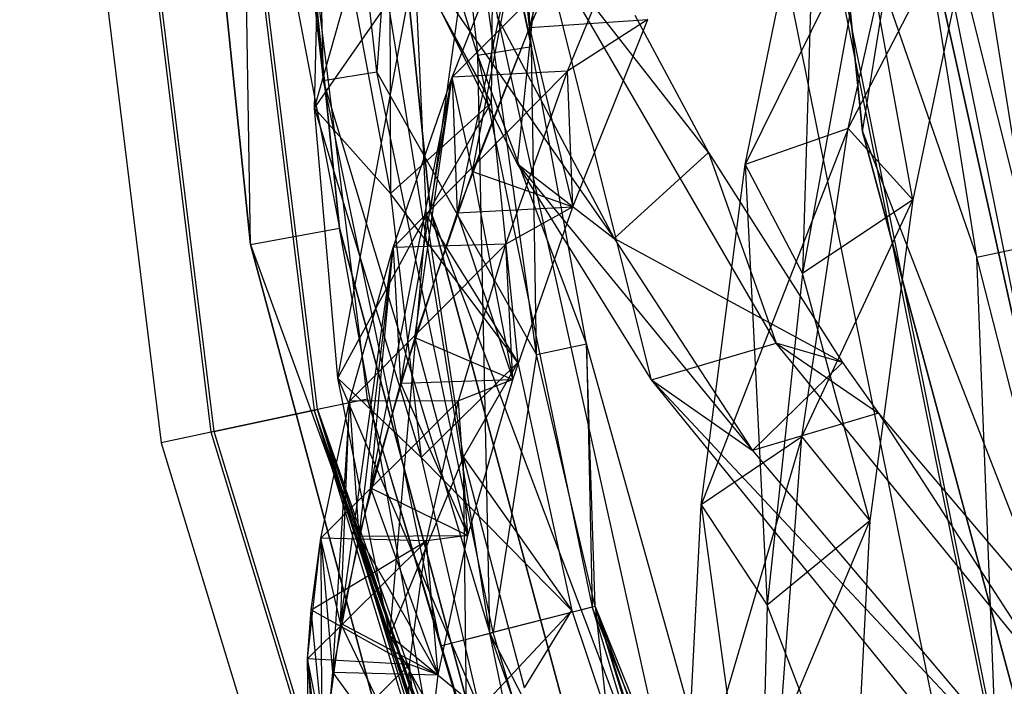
# Model space of a CAD drawing. Extents: x 5.4 to 34.8, y -14.7 to 14.7.
# Tile 27 of 251: x 5.4 to 7.6, y -3.6 to -2.1. Entities that reach past the tile are written whole.
import ezdxf

# ---------------------------------------------------------------- set-up
doc = ezdxf.new("R2010")
doc.units = 0
doc.header["$LTSCALE"] = 2.54
doc.layers.get('0').update_dxf_attribs({"color": 13, "linetype": 'CONTINUOUS'})

# ---------------------------------------------------------------- blocks, each defined once
blk = doc.blocks.new('BOHO_S_PM_7777_STL')
at = {"color": 0}
for p, q in [((7.0487, -0.2809, 15.0829), (7.2631, -2.3743, 15.0829)), ((7.2631, -2.3743, 14.8829), (7.0487, -0.2809, 14.8829)), ((7.2631, -2.3743, 14.8829), (7.0487, -0.2809, 14.8829)), ((7.2631, -2.3743, 14.8829), (7.0487, -0.2809, 15.0829)), ((7.2631, -2.3743, 14.8829), (7.0487, -0.2809, 15.0829)), ((7.0487, -0.2809, 15.0829), (7.2631, -2.3743, 15.0829)), ((6.0764, -0.3018, 4.4547), (6.3067, -2.5509, 4.4547)), ((6.3067, -2.5509, 4.4547), (6.0764, -0.3018, 4.6547)), ((6.3067, -2.5509, 4.4547), (6.0764, -0.3018, 4.6547)), ((6.3067, -2.5509, 4.6547), (6.0764, -0.3018, 4.6547)), ((6.0764, -0.3018, 4.4547), (6.3067, -2.5509, 4.4547)), ((6.3067, -2.5509, 4.6547), (6.0764, -0.3018, 4.6547)), ((5.6717, -0.3105, 10.1567), (6.1053, -2.5881, 10.1567)), ((5.6717, -0.3105, 10.1567), (6.1053, -2.5881, 10.1567)), ((5.6717, -0.3105, 10.1567), (5.9086, -2.6244, 10.1567)), ((5.9086, -2.6244, 9.9567), (5.6717, -0.3105, 9.9567)), ((5.9086, -2.6244, 9.9567), (5.6717, -0.3105, 9.9567)), ((5.9086, -2.6244, 9.9567), (5.6717, -0.3105, 10.1567)), ((5.9086, -2.6244, 9.9567), (5.6717, -0.3105, 10.1567)), ((5.6717, -0.3105, 10.1567), (5.9086, -2.6244, 10.1567)), ((6.1053, -2.5881, 10.1567), (5.8716, -0.3062, 10.1567)), ((5.8716, -0.3062, 10.1567), (6.1053, -2.5881, 9.9567)), ((6.1053, -2.5881, 9.9567), (5.8716, -0.3062, 9.9567)), ((5.8716, -0.3062, 10.1567), (6.1053, -2.5881, 9.9567)), ((6.1053, -2.5881, 10.1567), (5.8716, -0.3062, 10.1567)), ((5.9086, -2.6244, 9.9567), (5.8716, -0.3062, 9.9567)), ((6.1053, -2.5881, 9.9567), (5.8716, -0.3062, 9.9567)), ((5.9086, -2.6244, 9.9567), (5.8716, -0.3062, 9.9567)), ((6.5302, -2.1875, 12.1618), (6.3634, -0.4712, 12.1618)), ((6.5302, -2.1875, 12.1618), (6.3634, -0.4712, 12.1618)), ((6.1671, -2.9662, 7.6618), (5.864, -0.4979, 7.6618)), ((6.1671, -2.9662, 7.6618), (5.864, -0.4979, 7.6618)), ((5.3975, -0.5142, 7.6533), (5.7105, -3.0632, 7.6533)), ((5.3975, -0.5142, 7.6533), (5.7105, -3.0632, 7.6533)), ((5.821, -3.0397, 7.8575), (5.5105, -0.5102, 7.8575)), ((5.821, -3.0397, 7.8575), (5.5105, -0.5102, 7.8575)), ((5.8282, -3.0382, 7.4533), (5.5178, -0.51, 7.4533)), ((5.8282, -3.0382, 7.4533), (5.5178, -0.51, 7.4533)), ((5.7437, -0.5021, 7.8618), (6.0493, -2.9912, 7.8618)), ((5.7437, -0.5021, 7.8618), (6.0493, -2.9912, 7.8618)), ((6.0565, -2.9897, 7.4575), (5.7511, -0.5018, 7.4575)), ((6.0565, -2.9897, 7.4575), (5.7511, -0.5018, 7.4575)), ((6.2761, -0.9682, 11.9575), (6.1882, -2.2425, 11.9533)), ((6.2761, -0.9682, 11.9575), (6.1882, -2.2425, 11.9533)), ((6.5302, -2.1875, 12.1618), (6.2688, -0.9687, 12.3618)), ((6.2688, -0.9687, 12.3618), (6.4114, -2.2066, 12.3618)), ((6.5302, -2.1875, 12.1618), (6.2688, -0.9687, 12.3618)), ((6.2688, -0.9687, 12.3618), (6.4114, -2.2066, 12.3618)), ((6.5418, -2.8679, 11.9575), (6.2761, -0.9682, 11.9575)), ((6.2761, -0.9682, 11.9575), (6.5302, -2.1875, 12.1618)), ((6.2761, -0.9682, 11.9575), (6.5302, -2.1875, 12.1618)), ((6.5418, -2.8679, 11.9575), (6.2761, -0.9682, 11.9575)), ((5.9232, -0.9929, 12.1533), (6.0694, -2.2616, 12.1533)), ((5.9232, -0.9929, 12.1533), (6.0694, -2.2616, 12.1533)), ((6.4382, -3.4843, 12.3575), (6.036, -0.985, 12.3575)), ((6.036, -0.985, 12.3575), (6.0694, -2.2616, 12.1533)), ((6.036, -0.985, 12.3575), (6.0694, -2.2616, 12.1533)), ((6.4114, -2.2066, 12.3618), (6.036, -0.985, 12.3575)), ((6.4382, -3.4843, 12.3575), (6.036, -0.985, 12.3575)), ((6.4114, -2.2066, 12.3618), (6.036, -0.985, 12.3575)), ((6.1882, -2.2425, 11.9533), (6.0433, -0.9845, 11.9533)), ((6.1882, -2.2425, 11.9533), (6.0433, -0.9845, 11.9533)), ((6.5256, -2.1443, 13.2319), (6.7411, -1.3496, 13.8942)), ((6.5256, -2.1443, 13.2319), (6.7411, -1.3496, 13.8942)), ((7.5158, -2.6523, 2.3618), (7.3132, -1.3728, 2.3618)), ((7.5158, -2.6523, 2.3618), (7.3132, -1.3728, 2.3618)), ((7.6336, -2.6275, 2.1618), (7.3205, -1.3721, 1.9575)), ((7.6336, -2.6275, 2.1618), (7.3205, -1.3721, 1.9575)), ((7.7906, -3.701, 1.9575), (7.3205, -1.3721, 1.9575)), ((7.7906, -3.701, 1.9575), (7.3205, -1.3721, 1.9575)), ((7.6336, -2.6275, 2.1618), (7.4329, -1.36, 2.1618)), ((7.6336, -2.6275, 2.1618), (7.4329, -1.36, 2.1618)), ((6.7127, -1.4094, 13.8153), (6.5256, -2.1443, 13.2319)), ((6.7127, -1.4094, 13.8153), (6.5256, -2.1443, 13.2319)), ((6.9688, -1.4098, 2.1533), (7.4518, -3.8026, 2.1533)), ((6.9688, -1.4098, 2.1533), (7.4518, -3.8026, 2.1533)), ((7.0812, -1.3977, 2.3575), (7.5158, -2.6523, 2.3618)), ((7.0812, -1.3977, 2.3575), (7.5158, -2.6523, 2.3618)), ((7.0812, -1.3977, 2.3575), (7.56, -3.7702, 2.3575)), ((7.0812, -1.3977, 2.3575), (7.56, -3.7702, 2.3575)), ((7.5671, -3.768, 1.9533), (7.0885, -1.3969, 1.9533)), ((7.5671, -3.768, 1.9533), (7.0885, -1.3969, 1.9533)), ((6.0502, -2.3226, 11.2955), (6.3047, -1.4235, 12.0944)), ((6.0502, -2.3226, 11.2955), (6.3047, -1.4235, 12.0944)), ((6.7449, -1.6476, 13.9285), (6.5256, -2.1443, 13.2319)), ((6.7449, -1.6476, 13.9285), (6.5256, -2.1443, 13.2319)), ((7.3863, -1.6727, 15.0037), (7.0031, -2.4479, 14.5983)), ((7.3863, -1.6727, 15.0037), (7.0031, -2.4479, 14.5983)), ((7.2314, -2.368, 14.4697), (7.3863, -1.6727, 15.0037)), ((7.2314, -2.368, 14.4697), (7.3863, -1.6727, 15.0037)), ((6.0502, -2.3226, 11.2955), (6.0656, -1.6984, 12.0247)), ((6.0502, -2.3226, 11.2955), (6.0656, -1.6984, 12.0247)), ((6.0656, -1.6984, 12.0247), (6.2186, -2.5118, 11.1349)), ((6.0656, -1.6984, 12.0247), (6.2186, -2.5118, 11.1349)), ((7.0031, -2.4479, 14.5983), (7.1612, -1.6788, 15.165)), ((7.0031, -2.4479, 14.5983), (7.1612, -1.6788, 15.165)), ((7.1612, -1.6788, 15.165), (7.1299, -2.6883, 14.4715)), ((7.1612, -1.6788, 15.165), (7.1299, -2.6883, 14.4715)), ((6.447, -1.711, 11.8393), (6.4413, -2.3109, 11.1316)), ((6.447, -1.711, 11.8393), (6.4413, -2.3109, 11.1316)), ((6.717, -1.7075, 13.8482), (6.5256, -2.1443, 13.2319)), ((6.717, -1.7075, 13.8482), (6.5256, -2.1443, 13.2319)), ((7.2631, -2.3743, 15.0829), (7.3645, -1.7452, 15.0829)), ((7.2631, -2.3743, 15.0829), (7.3645, -1.7452, 15.0829)), ((7.2631, -2.3743, 14.8829), (7.3645, -1.7452, 14.8829)), ((7.2631, -2.3743, 14.8829), (7.3645, -1.7452, 14.8829)), ((7.8257, -3.8212, 15.0829), (7.3645, -1.7452, 15.0829)), ((7.3645, -1.7452, 15.0829), (7.8257, -3.8212, 14.8829)), ((7.8257, -3.8212, 14.8829), (7.3645, -1.7452, 14.8829)), ((7.3645, -1.7452, 15.0829), (7.8257, -3.8212, 14.8829)), ((7.8257, -3.8212, 15.0829), (7.3645, -1.7452, 15.0829)), ((7.8257, -3.8212, 14.8829), (7.3645, -1.7452, 14.8829)), ((7.2314, -2.368, 14.4697), (7.5267, -1.7992, 14.9865)), ((7.2314, -2.368, 14.4697), (7.5267, -1.7992, 14.9865)), ((7.5267, -1.7992, 14.9865), (7.3741, -2.526, 14.4078)), ((7.5267, -1.7992, 14.9865), (7.3741, -2.526, 14.4078)), ((6.78, -1.828, 13.3555), (6.3546, -2.2547, 12.5818)), ((6.78, -1.828, 13.3555), (6.3546, -2.2547, 12.5818)), ((6.6104, -2.2413, 12.7379), (6.78, -1.828, 13.3555)), ((6.6104, -2.2413, 12.7379), (6.78, -1.828, 13.3555)), ((6.3546, -2.2547, 12.5818), (6.5177, -1.8451, 13.2109)), ((6.3546, -2.2547, 12.5818), (6.5177, -1.8451, 13.2109)), ((6.3546, -2.2547, 12.5818), (6.5177, -1.8451, 13.2109)), ((6.5177, -1.8451, 13.2109), (6.3662, -2.5544, 12.5886)), ((6.5177, -1.8451, 13.2109), (6.3662, -2.5544, 12.5886)), ((6.3999, -2.4629, 12.7389), (6.5177, -1.8451, 13.2109)), ((6.3999, -2.4629, 12.7389), (6.5177, -1.8451, 13.2109)), ((6.5177, -1.8451, 13.2109), (6.5256, -2.1443, 13.2319)), ((6.5177, -1.8451, 13.2109), (6.5256, -2.1443, 13.2319)), ((6.5177, -1.8451, 13.2109), (6.5256, -2.1443, 13.2319)), ((6.5177, -1.8451, 13.2109), (6.5256, -2.1443, 13.2319)), ((6.3067, -2.5509, 4.4547), (6.4009, -1.877, 4.4547)), ((6.3067, -2.5509, 4.4547), (6.4009, -1.877, 4.4547)), ((6.3067, -2.5509, 4.6547), (6.4009, -1.877, 4.6547)), ((6.3067, -2.5509, 4.6547), (6.4009, -1.877, 4.6547)), ((6.4009, -1.877, 4.4547), (6.897, -4.1098, 4.4547)), ((6.4009, -1.877, 4.6547), (6.897, -4.1098, 4.4547)), ((6.4009, -1.877, 4.4547), (6.897, -4.1098, 4.4547)), ((6.4009, -1.877, 4.6547), (6.897, -4.1098, 4.4547)), ((6.4009, -1.877, 4.6547), (6.897, -4.1098, 4.6547)), ((6.4009, -1.877, 4.6547), (6.897, -4.1098, 4.6547)), ((6.4413, -2.3109, 11.1316), (6.2162, -1.9012, 11.863)), ((6.2162, -1.9012, 11.863), (6.2186, -2.5118, 11.1349)), ((6.4413, -2.3109, 11.1316), (6.2162, -1.9012, 11.863)), ((6.2162, -1.9012, 11.863), (6.2186, -2.5118, 11.1349)), ((7.2673, -1.9352, 15.0511), (7.1299, -2.6883, 14.4715)), ((7.2673, -1.9352, 15.0511), (7.1299, -2.6883, 14.4715)), ((7.3741, -2.526, 14.4078), (7.2673, -1.9352, 15.0511)), ((7.3741, -2.526, 14.4078), (7.2673, -1.9352, 15.0511)), ((6.4995, -2.4461, 5.7148), (6.2498, -1.9471, 6.5329)), ((6.2498, -1.9471, 6.5329), (6.7137, -2.6111, 5.5848)), ((6.2498, -1.9471, 6.5329), (6.7137, -2.6111, 5.5848)), ((6.4995, -2.4461, 5.7148), (6.2498, -1.9471, 6.5329)), ((6.4995, -2.4461, 5.7148), (6.5512, -1.9471, 6.324)), ((6.4995, -2.4461, 5.7148), (6.5512, -1.9471, 6.324)), ((6.9222, -2.4207, 5.6867), (6.5512, -1.9471, 6.324)), ((6.9222, -2.4207, 5.6867), (6.5512, -1.9471, 6.324)), ((7.0722, -2.8424, 4.8168), (6.5512, -1.9471, 6.324)), ((6.7958, -2.9235, 4.9012), (6.5512, -1.9471, 6.324)), ((7.0722, -2.8424, 4.8168), (6.5512, -1.9471, 6.324)), ((6.7958, -2.9235, 4.9012), (6.5512, -1.9471, 6.324)), ((6.0502, -2.3226, 11.2955), (6.2722, -2.0029, 11.4341)), ((6.0502, -2.3226, 11.2955), (6.2722, -2.0029, 11.4341)), ((6.1019, -2.92, 10.5407), (6.2722, -2.0029, 11.4341)), ((6.1019, -2.92, 10.5407), (6.2722, -2.0029, 11.4341)), ((6.2983, -2.5602, 10.749), (6.2722, -2.0029, 11.4341)), ((6.2722, -2.0029, 11.4341), (6.4413, -2.3109, 11.1316)), ((6.2722, -2.0029, 11.4341), (6.4413, -2.3109, 11.1316)), ((6.2983, -2.5602, 10.749), (6.2722, -2.0029, 11.4341)), ((6.4535, -2.1205, 6.3971), (6.7137, -2.6111, 5.5848)), ((6.4535, -2.1205, 6.3971), (6.7137, -2.6111, 5.5848)), ((6.5256, -2.1443, 13.2319), (6.7879, -2.1272, 13.3765)), ((6.5256, -2.1443, 13.2319), (6.7879, -2.1272, 13.3765)), ((6.5256, -2.1443, 13.2319), (6.7879, -2.1272, 13.3765)), ((6.7879, -2.1272, 13.3765), (6.6104, -2.2413, 12.7379)), ((6.7879, -2.1272, 13.3765), (6.6104, -2.2413, 12.7379)), ((6.6221, -2.541, 12.7447), (6.7879, -2.1272, 13.3765)), ((6.6221, -2.541, 12.7447), (6.7879, -2.1272, 13.3765)), ((6.7589, -2.1174, 6.1903), (6.9222, -2.4207, 5.6867)), ((6.7589, -2.1174, 6.1903), (6.9222, -2.4207, 5.6867)), ((6.5256, -2.1443, 13.2319), (6.3662, -2.5544, 12.5886)), ((6.5256, -2.1443, 13.2319), (6.3662, -2.5544, 12.5886)), ((6.5256, -2.1443, 13.2319), (6.3999, -2.4629, 12.7389)), ((6.5256, -2.1443, 13.2319), (6.3999, -2.4629, 12.7389)), ((6.5256, -2.1443, 13.2319), (6.6221, -2.541, 12.7447)), ((6.5256, -2.1443, 13.2319), (6.6221, -2.541, 12.7447)), ((6.5256, -2.1443, 13.2319), (6.6221, -2.541, 12.7447)), ((6.5302, -2.1875, 12.1618), (6.4114, -2.2066, 12.3618)), ((6.5302, -2.1875, 12.1618), (6.4114, -2.2066, 12.3618)), ((6.6524, -2.8445, 12.1618), (6.5302, -2.1875, 12.1618)), ((6.5418, -2.8679, 11.9575), (6.5302, -2.1875, 12.1618)), ((6.6524, -2.8445, 12.1618), (6.5302, -2.1875, 12.1618)), ((6.5418, -2.8679, 11.9575), (6.5302, -2.1875, 12.1618)), ((6.6524, -2.8445, 12.1618), (6.4114, -2.2066, 12.3618)), ((6.4114, -2.2066, 12.3618), (6.6644, -3.4267, 12.3618)), ((6.6524, -2.8445, 12.1618), (6.4114, -2.2066, 12.3618)), ((6.4382, -3.4843, 12.3575), (6.4114, -2.2066, 12.3618)), ((6.4114, -2.2066, 12.3618), (6.6644, -3.4267, 12.3618)), ((6.4382, -3.4843, 12.3575), (6.4114, -2.2066, 12.3618)), ((6.0694, -2.2616, 12.1533), (6.1882, -2.2425, 11.9533)), ((6.0694, -2.2616, 12.1533), (6.1882, -2.2425, 11.9533)), ((6.5418, -2.8679, 11.9575), (6.1882, -2.2425, 11.9533)), ((6.5418, -2.8679, 11.9575), (6.1882, -2.2425, 11.9533)), ((6.4453, -3.4825, 11.9533), (6.1882, -2.2425, 11.9533)), ((6.4453, -3.4825, 11.9533), (6.1882, -2.2425, 11.9533)), ((6.6104, -2.2413, 12.7379), (6.2244, -2.6313, 11.9268)), ((6.6104, -2.2413, 12.7379), (6.2244, -2.6313, 11.9268)), ((6.6104, -2.2413, 12.7379), (6.3546, -2.2547, 12.5818)), ((6.6104, -2.2413, 12.7379), (6.3546, -2.2547, 12.5818)), ((6.4732, -2.6238, 12.0943), (6.6104, -2.2413, 12.7379)), ((6.4732, -2.6238, 12.0943), (6.6104, -2.2413, 12.7379)), ((6.6221, -2.541, 12.7447), (6.6104, -2.2413, 12.7379)), ((6.6221, -2.541, 12.7447), (6.6104, -2.2413, 12.7379)), ((6.0694, -2.2616, 12.1533), (6.4382, -3.4843, 12.3575)), ((6.0694, -2.2616, 12.1533), (6.3287, -3.5122, 12.1533)), ((6.0694, -2.2616, 12.1533), (6.4382, -3.4843, 12.3575)), ((6.0694, -2.2616, 12.1533), (6.3287, -3.5122, 12.1533)), ((6.1743, -3.163, 11.4493), (6.3546, -2.2547, 12.5818)), ((6.1743, -3.163, 11.4493), (6.3546, -2.2547, 12.5818)), ((6.2244, -2.6313, 11.9268), (6.3546, -2.2547, 12.5818)), ((6.2244, -2.6313, 11.9268), (6.3546, -2.2547, 12.5818)), ((6.2244, -2.6313, 11.9268), (6.3546, -2.2547, 12.5818)), ((6.3546, -2.2547, 12.5818), (6.2401, -2.9308, 11.917)), ((6.3546, -2.2547, 12.5818), (6.2401, -2.9308, 11.917)), ((6.2718, -2.83, 12.1065), (6.3546, -2.2547, 12.5818)), ((6.2718, -2.83, 12.1065), (6.3546, -2.2547, 12.5818)), ((6.3546, -2.2547, 12.5818), (6.3662, -2.5544, 12.5886)), ((6.3546, -2.2547, 12.5818), (6.3662, -2.5544, 12.5886)), ((6.3999, -2.4629, 12.7389), (6.3546, -2.2547, 12.5818)), ((6.3999, -2.4629, 12.7389), (6.3546, -2.2547, 12.5818)), ((6.1019, -2.92, 10.5407), (6.0502, -2.3226, 11.2955)), ((6.0502, -2.3226, 11.2955), (6.2186, -2.5118, 11.1349)), ((6.0502, -2.3226, 11.2955), (6.2186, -2.5118, 11.1349)), ((6.0502, -2.3226, 11.2955), (6.2864, -3.0957, 10.3822)), ((6.0502, -2.3226, 11.2955), (6.2864, -3.0957, 10.3822)), ((6.1019, -2.92, 10.5407), (6.0502, -2.3226, 11.2955)), ((6.4413, -2.3109, 11.1316), (6.2186, -2.5118, 11.1349)), ((6.4413, -2.3109, 11.1316), (6.2186, -2.5118, 11.1349)), ((6.2983, -2.5602, 10.749), (6.4413, -2.3109, 11.1316)), ((6.2983, -2.5602, 10.749), (6.4413, -2.3109, 11.1316)), ((6.4413, -2.3109, 11.1316), (6.4999, -2.8855, 10.3979)), ((6.4413, -2.3109, 11.1316), (6.4999, -2.8855, 10.3979)), ((7.2314, -2.368, 14.4697), (6.9056, -3.2001, 14.0031)), ((7.2314, -2.368, 14.4697), (6.9056, -3.2001, 14.0031)), ((7.2314, -2.368, 14.4697), (7.0031, -2.4479, 14.5983)), ((7.2314, -2.368, 14.4697), (7.0031, -2.4479, 14.5983)), ((7.1288, -3.0495, 13.9135), (7.2314, -2.368, 14.4697)), ((7.1288, -3.0495, 13.9135), (7.2314, -2.368, 14.4697)), ((7.2314, -2.368, 14.4697), (7.3741, -2.526, 14.4078)), ((7.2314, -2.368, 14.4697), (7.3741, -2.526, 14.4078)), ((7.2631, -2.3743, 15.0829), (7.8257, -3.8212, 15.0829)), ((7.2631, -2.3743, 15.0829), (7.8257, -3.8212, 15.0829)), ((7.2631, -2.3743, 15.0829), (7.8105, -4.4063, 15.0829)), ((7.8105, -4.4063, 14.8829), (7.2631, -2.3743, 14.8829)), ((7.2631, -2.3743, 14.8829), (7.8257, -3.8212, 14.8829)), ((7.2631, -2.3743, 14.8829), (7.8257, -3.8212, 14.8829)), ((7.2631, -2.3743, 14.8829), (7.2631, -2.3743, 15.0829)), ((7.2631, -2.3743, 14.8829), (7.2631, -2.3743, 15.0829)), ((7.8105, -4.4063, 14.8829), (7.2631, -2.3743, 14.8829)), ((7.8105, -4.4063, 14.8829), (7.2631, -2.3743, 15.0829)), ((7.8105, -4.4063, 14.8829), (7.2631, -2.3743, 15.0829)), ((7.2631, -2.3743, 15.0829), (7.8105, -4.4063, 15.0829)), ((6.9222, -2.4207, 5.6867), (6.7137, -2.6111, 5.5848)), ((6.9222, -2.4207, 5.6867), (6.7137, -2.6111, 5.5848)), ((6.9222, -2.4207, 5.6867), (7.0722, -2.8424, 4.8168)), ((6.9222, -2.4207, 5.6867), (7.0722, -2.8424, 4.8168)), ((6.9222, -2.4207, 5.6867), (7.2184, -2.8857, 4.8902)), ((6.9222, -2.4207, 5.6867), (7.2184, -2.8857, 4.8902)), ((6.7958, -2.9235, 4.9012), (6.4995, -2.4461, 5.7148)), ((6.4995, -2.4461, 5.7148), (6.7137, -2.6111, 5.5848)), ((6.4995, -2.4461, 5.7148), (6.7137, -2.6111, 5.5848)), ((6.4995, -2.4461, 5.7148), (7.0196, -3.0803, 4.7773)), ((6.4995, -2.4461, 5.7148), (7.0196, -3.0803, 4.7773)), ((6.7958, -2.9235, 4.9012), (6.4995, -2.4461, 5.7148)), ((6.9056, -3.2001, 14.0031), (7.0031, -2.4479, 14.5983)), ((6.9056, -3.2001, 14.0031), (7.0031, -2.4479, 14.5983)), ((7.0031, -2.4479, 14.5983), (7.1299, -2.6883, 14.4715)), ((7.0031, -2.4479, 14.5983), (7.1299, -2.6883, 14.4715)), ((7.0031, -2.4479, 14.5983), (7.052, -3.4223, 13.8644)), ((7.0031, -2.4479, 14.5983), (7.052, -3.4223, 13.8644)), ((6.3999, -2.4629, 12.7389), (6.2718, -2.83, 12.1065)), ((6.3999, -2.4629, 12.7389), (6.2718, -2.83, 12.1065)), ((6.3999, -2.4629, 12.7389), (6.6221, -2.541, 12.7447)), ((6.3999, -2.4629, 12.7389), (6.6221, -2.541, 12.7447)), ((6.3999, -2.4629, 12.7389), (6.4889, -2.9232, 12.0846)), ((6.3999, -2.4629, 12.7389), (6.4889, -2.9232, 12.0846)), ((6.4999, -2.8855, 10.3979), (6.2186, -2.5118, 11.1349)), ((6.2186, -2.5118, 11.1349), (6.2864, -3.0957, 10.3822)), ((6.4999, -2.8855, 10.3979), (6.2186, -2.5118, 11.1349)), ((6.2186, -2.5118, 11.1349), (6.2864, -3.0957, 10.3822)), ((7.1288, -3.0495, 13.9135), (7.3741, -2.526, 14.4078)), ((7.1288, -3.0495, 13.9135), (7.3741, -2.526, 14.4078)), ((7.3741, -2.526, 14.4078), (7.1299, -2.6883, 14.4715)), ((7.3741, -2.526, 14.4078), (7.1299, -2.6883, 14.4715)), ((7.3741, -2.526, 14.4078), (7.2794, -3.2356, 13.8053)), ((7.3741, -2.526, 14.4078), (7.2794, -3.2356, 13.8053)), ((6.3662, -2.5544, 12.5886), (6.6221, -2.541, 12.7447)), ((6.3662, -2.5544, 12.5886), (6.6221, -2.541, 12.7447)), ((6.6221, -2.541, 12.7447), (6.4732, -2.6238, 12.0943)), ((6.6221, -2.541, 12.7447), (6.4732, -2.6238, 12.0943)), ((6.4889, -2.9232, 12.0846), (6.6221, -2.541, 12.7447)), ((6.4889, -2.9232, 12.0846), (6.6221, -2.541, 12.7447)), ((6.4889, -2.9232, 12.0846), (6.6221, -2.541, 12.7447)), ((6.1019, -2.92, 10.5407), (6.2983, -2.5602, 10.749)), ((6.1019, -2.92, 10.5407), (6.2983, -2.5602, 10.749)), ((6.2167, -3.4895, 9.7644), (6.2983, -2.5602, 10.749)), ((6.2167, -3.4895, 9.7644), (6.2983, -2.5602, 10.749)), ((6.3662, -2.5544, 12.5886), (6.2401, -2.9308, 11.917)), ((6.3662, -2.5544, 12.5886), (6.2401, -2.9308, 11.917)), ((6.3802, -3.0947, 10.0428), (6.2983, -2.5602, 10.749)), ((6.2983, -2.5602, 10.749), (6.4999, -2.8855, 10.3979)), ((6.2983, -2.5602, 10.749), (6.4999, -2.8855, 10.3979)), ((6.3802, -3.0947, 10.0428), (6.2983, -2.5602, 10.749)), ((6.3067, -2.5509, 4.4547), (6.3067, -2.5509, 4.6547)), ((6.3067, -2.5509, 4.4547), (6.3067, -2.5509, 4.6547)), ((6.3067, -2.5509, 4.4547), (6.8948, -4.734, 4.4547)), ((6.8948, -4.734, 4.4547), (6.3067, -2.5509, 4.6547)), ((6.8948, -4.734, 4.4547), (6.3067, -2.5509, 4.6547)), ((6.8948, -4.734, 4.6547), (6.3067, -2.5509, 4.6547)), ((6.3067, -2.5509, 4.4547), (6.8948, -4.734, 4.4547)), ((6.3067, -2.5509, 4.4547), (6.897, -4.1098, 4.4547)), ((6.3067, -2.5509, 4.4547), (6.897, -4.1098, 4.4547)), ((6.3067, -2.5509, 4.6547), (6.897, -4.1098, 4.6547)), ((6.3067, -2.5509, 4.6547), (6.897, -4.1098, 4.6547)), ((6.8948, -4.734, 4.6547), (6.3067, -2.5509, 4.6547)), ((6.3662, -2.5544, 12.5886), (6.4889, -2.9232, 12.0846)), ((6.3662, -2.5544, 12.5886), (6.4889, -2.9232, 12.0846)), ((5.9086, -2.6244, 10.1567), (6.1053, -2.5881, 10.1567)), ((5.9086, -2.6244, 10.1567), (6.1053, -2.5881, 10.1567)), ((5.9086, -2.6244, 9.9567), (6.1053, -2.5881, 9.9567)), ((5.9086, -2.6244, 9.9567), (6.1053, -2.5881, 9.9567)), ((6.7019, -4.803, 10.1567), (6.1053, -2.5881, 10.1567)), ((6.1053, -2.5881, 10.1567), (6.1053, -2.5881, 9.9567)), ((6.1053, -2.5881, 10.1567), (6.1053, -2.5881, 9.9567)), ((6.1053, -2.5881, 10.1567), (6.7019, -4.803, 9.9567)), ((6.7019, -4.803, 9.9567), (6.1053, -2.5881, 9.9567)), ((6.1053, -2.5881, 10.1567), (6.7019, -4.803, 9.9567)), ((6.7019, -4.803, 10.1567), (6.1053, -2.5881, 10.1567)), ((6.5136, -4.8704, 9.9567), (6.1053, -2.5881, 9.9567)), ((6.7019, -4.803, 9.9567), (6.1053, -2.5881, 9.9567)), ((6.5136, -4.8704, 9.9567), (6.1053, -2.5881, 9.9567)), ((7.2184, -2.8857, 4.8902), (6.7137, -2.6111, 5.5848)), ((6.7137, -2.6111, 5.5848), (7.0196, -3.0803, 4.7773)), ((7.2184, -2.8857, 4.8902), (6.7137, -2.6111, 5.5848)), ((6.7137, -2.6111, 5.5848), (7.0196, -3.0803, 4.7773)), ((5.9086, -2.6244, 10.1567), (6.7019, -4.803, 10.1567)), ((5.9086, -2.6244, 10.1567), (6.7019, -4.803, 10.1567)), ((5.9086, -2.6244, 10.1567), (6.5136, -4.8704, 10.1567)), ((6.5136, -4.8704, 9.9567), (5.9086, -2.6244, 9.9567)), ((5.9086, -2.6244, 9.9567), (5.9086, -2.6244, 10.1567)), ((5.9086, -2.6244, 9.9567), (5.9086, -2.6244, 10.1567)), ((6.5136, -4.8704, 9.9567), (5.9086, -2.6244, 9.9567)), ((6.5136, -4.8704, 9.9567), (5.9086, -2.6244, 10.1567)), ((6.5136, -4.8704, 9.9567), (5.9086, -2.6244, 10.1567)), ((5.9086, -2.6244, 10.1567), (6.5136, -4.8704, 10.1567)), ((6.1076, -3.4619, 10.771), (6.2244, -2.6313, 11.9268)), ((6.1076, -3.4619, 10.771), (6.2244, -2.6313, 11.9268)), ((6.4732, -2.6238, 12.0943), (6.1276, -2.971, 11.2453)), ((6.4732, -2.6238, 12.0943), (6.1276, -2.971, 11.2453)), ((6.1276, -2.971, 11.2453), (6.2244, -2.6313, 11.9268)), ((6.1276, -2.971, 11.2453), (6.2244, -2.6313, 11.9268)), ((6.1276, -2.971, 11.2453), (6.2244, -2.6313, 11.9268)), ((6.2244, -2.6313, 11.9268), (6.148, -3.2692, 11.2192)), ((6.2244, -2.6313, 11.9268), (6.148, -3.2692, 11.2192)), ((6.1743, -3.163, 11.4493), (6.2244, -2.6313, 11.9268)), ((6.1743, -3.163, 11.4493), (6.2244, -2.6313, 11.9268)), ((6.4732, -2.6238, 12.0943), (6.2244, -2.6313, 11.9268)), ((6.4732, -2.6238, 12.0943), (6.2244, -2.6313, 11.9268)), ((6.2244, -2.6313, 11.9268), (6.2401, -2.9308, 11.917)), ((6.2244, -2.6313, 11.9268), (6.2401, -2.9308, 11.917)), ((6.369, -2.9701, 11.4235), (6.4732, -2.6238, 12.0943)), ((6.369, -2.9701, 11.4235), (6.4732, -2.6238, 12.0943)), ((6.4889, -2.9232, 12.0846), (6.4732, -2.6238, 12.0943)), ((6.4889, -2.9232, 12.0846), (6.4732, -2.6238, 12.0943)), ((7.5158, -2.6523, 2.3618), (7.6336, -2.6275, 2.1618)), ((7.5158, -2.6523, 2.3618), (7.6336, -2.6275, 2.1618)), ((7.56, -3.7702, 2.3575), (7.5158, -2.6523, 2.3618)), ((7.56, -3.7702, 2.3575), (7.5158, -2.6523, 2.3618)), ((7.7836, -3.7031, 2.3618), (7.5158, -2.6523, 2.3618)), ((7.7836, -3.7031, 2.3618), (7.5158, -2.6523, 2.3618)), ((7.1299, -2.6883, 14.4715), (7.052, -3.4223, 13.8644)), ((7.1299, -2.6883, 14.4715), (7.052, -3.4223, 13.8644)), ((7.2794, -3.2356, 13.8053), (7.1299, -2.6883, 14.4715)), ((7.2794, -3.2356, 13.8053), (7.1299, -2.6883, 14.4715)), ((6.2718, -2.83, 12.1065), (6.1743, -3.163, 11.4493)), ((6.2718, -2.83, 12.1065), (6.1743, -3.163, 11.4493)), ((6.2718, -2.83, 12.1065), (6.4889, -2.9232, 12.0846)), ((6.2718, -2.83, 12.1065), (6.4889, -2.9232, 12.0846)), ((6.2718, -2.83, 12.1065), (6.3893, -3.2683, 11.3974)), ((6.2718, -2.83, 12.1065), (6.3893, -3.2683, 11.3974)), ((6.5418, -2.8679, 11.9575), (6.6524, -2.8445, 12.1618)), ((6.5418, -2.8679, 11.9575), (6.6524, -2.8445, 12.1618)), ((7.1392, -4.5792, 12.1618), (6.6524, -2.8445, 12.1618)), ((6.6524, -2.8445, 12.1618), (6.6644, -3.4267, 12.3618)), ((6.6524, -2.8445, 12.1618), (6.6644, -3.4267, 12.3618)), ((6.6715, -3.4249, 11.9575), (6.6524, -2.8445, 12.1618)), ((7.1392, -4.5792, 12.1618), (6.6524, -2.8445, 12.1618)), ((6.6715, -3.4249, 11.9575), (6.6524, -2.8445, 12.1618)), ((6.7958, -2.9235, 4.9012), (7.0722, -2.8424, 4.8168)), ((6.7958, -2.9235, 4.9012), (7.0722, -2.8424, 4.8168)), ((7.0722, -2.8424, 4.8168), (7.2982, -2.9972, 4.6944)), ((7.6927, -3.6052, 3.4373), (7.0722, -2.8424, 4.8168)), ((7.2184, -2.8857, 4.8902), (7.0722, -2.8424, 4.8168)), ((7.2184, -2.8857, 4.8902), (7.0722, -2.8424, 4.8168)), ((7.0722, -2.8424, 4.8168), (7.2982, -2.9972, 4.6944)), ((7.6927, -3.6052, 3.4373), (7.0722, -2.8424, 4.8168)), ((6.5418, -2.8679, 11.9575), (6.4453, -3.4825, 11.9533)), ((6.5418, -2.8679, 11.9575), (6.4453, -3.4825, 11.9533)), ((6.6715, -3.4249, 11.9575), (6.5418, -2.8679, 11.9575)), ((6.6715, -3.4249, 11.9575), (6.5418, -2.8679, 11.9575)), ((6.4999, -2.8855, 10.3979), (6.2864, -3.0957, 10.3822)), ((6.4999, -2.8855, 10.3979), (6.2864, -3.0957, 10.3822)), ((6.3802, -3.0947, 10.0428), (6.4999, -2.8855, 10.3979)), ((6.3802, -3.0947, 10.0428), (6.4999, -2.8855, 10.3979)), ((6.4999, -2.8855, 10.3979), (6.6193, -3.4342, 9.6423)), ((6.4999, -2.8855, 10.3979), (6.6193, -3.4342, 9.6423)), ((7.2184, -2.8857, 4.8902), (7.0196, -3.0803, 4.7773)), ((7.2184, -2.8857, 4.8902), (7.0196, -3.0803, 4.7773)), ((7.2184, -2.8857, 4.8902), (7.2982, -2.9972, 4.6944)), ((7.2184, -2.8857, 4.8902), (7.2982, -2.9972, 4.6944)), ((6.2167, -3.4895, 9.7644), (6.1019, -2.92, 10.5407)), ((6.1019, -2.92, 10.5407), (6.2864, -3.0957, 10.3822)), ((6.1019, -2.92, 10.5407), (6.2864, -3.0957, 10.3822)), ((6.1019, -2.92, 10.5407), (6.4155, -3.6519, 9.6093)), ((6.1019, -2.92, 10.5407), (6.4155, -3.6519, 9.6093)), ((6.2167, -3.4895, 9.7644), (6.1019, -2.92, 10.5407)), ((6.2401, -2.9308, 11.917), (6.148, -3.2692, 11.2192)), ((6.2401, -2.9308, 11.917), (6.148, -3.2692, 11.2192)), ((6.2401, -2.9308, 11.917), (6.4889, -2.9232, 12.0846)), ((6.2401, -2.9308, 11.917), (6.4889, -2.9232, 12.0846)), ((6.2401, -2.9308, 11.917), (6.3893, -3.2683, 11.3974)), ((6.2401, -2.9308, 11.917), (6.3893, -3.2683, 11.3974)), ((6.4889, -2.9232, 12.0846), (6.369, -2.9701, 11.4235)), ((6.4889, -2.9232, 12.0846), (6.369, -2.9701, 11.4235)), ((6.3893, -3.2683, 11.3974), (6.4889, -2.9232, 12.0846)), ((6.3893, -3.2683, 11.3974), (6.4889, -2.9232, 12.0846)), ((6.3893, -3.2683, 11.3974), (6.4889, -2.9232, 12.0846)), ((7.5141, -3.8064, 3.3043), (6.7958, -2.9235, 4.9012)), ((6.7958, -2.9235, 4.9012), (7.0196, -3.0803, 4.7773)), ((6.7958, -2.9235, 4.9012), (7.0196, -3.0803, 4.7773)), ((6.7958, -2.9235, 4.9012), (7.7549, -3.9468, 3.1935)), ((6.7958, -2.9235, 4.9012), (7.7549, -3.9468, 3.1935)), ((7.5141, -3.8064, 3.3043), (6.7958, -2.9235, 4.9012)), ((6.1671, -2.9662, 7.6618), (6.0493, -2.9912, 7.8618)), ((6.1671, -2.9662, 7.6618), (6.0493, -2.9912, 7.8618)), ((6.1671, -2.9662, 7.6618), (6.0565, -2.9897, 7.4575)), ((6.1671, -2.9662, 7.6618), (6.0565, -2.9897, 7.4575)), ((6.369, -2.9701, 11.4235), (6.0642, -3.274, 10.5406)), ((6.369, -2.9701, 11.4235), (6.0642, -3.274, 10.5406)), ((6.0642, -3.274, 10.5406), (6.1276, -2.971, 11.2453)), ((6.0642, -3.274, 10.5406), (6.1276, -2.971, 11.2453)), ((6.0642, -3.274, 10.5406), (6.1276, -2.971, 11.2453)), ((6.1276, -2.971, 11.2453), (6.0899, -3.5702, 10.4994)), ((6.1276, -2.971, 11.2453), (6.0899, -3.5702, 10.4994)), ((6.1076, -3.4619, 10.771), (6.1276, -2.971, 11.2453)), ((6.1076, -3.4619, 10.771), (6.1276, -2.971, 11.2453)), ((6.369, -2.9701, 11.4235), (6.1276, -2.971, 11.2453)), ((6.369, -2.9701, 11.4235), (6.1276, -2.971, 11.2453)), ((6.1276, -2.971, 11.2453), (6.148, -3.2692, 11.2192)), ((6.1276, -2.971, 11.2453), (6.148, -3.2692, 11.2192)), ((6.8487, -5.2305, 7.6618), (6.1671, -2.9662, 7.6618)), ((6.1671, -2.9662, 7.6618), (6.8418, -5.2408, 7.6788)), ((6.1671, -2.9662, 7.6618), (6.8418, -5.2408, 7.6788)), ((6.8487, -5.2305, 7.6618), (6.1671, -2.9662, 7.6618)), ((6.2979, -3.2799, 10.7287), (6.369, -2.9701, 11.4235)), ((6.2979, -3.2799, 10.7287), (6.369, -2.9701, 11.4235)), ((6.3893, -3.2683, 11.3974), (6.369, -2.9701, 11.4235)), ((6.3893, -3.2683, 11.3974), (6.369, -2.9701, 11.4235)), ((6.0493, -2.9912, 7.8618), (5.821, -3.0397, 7.8575)), ((6.0493, -2.9912, 7.8618), (5.821, -3.0397, 7.8575)), ((5.8282, -3.0382, 7.4533), (6.0565, -2.9897, 7.4575)), ((5.8282, -3.0382, 7.4533), (6.0565, -2.9897, 7.4575)), ((6.8216, -5.3521, 7.7783), (6.0493, -2.9912, 7.8618)), ((6.0493, -2.9912, 7.8618), (6.7826, -5.3895, 7.8618)), ((6.8216, -5.3521, 7.7783), (6.0493, -2.9912, 7.8618)), ((6.818, -5.3255, 7.7674), (6.0493, -2.9912, 7.8618)), ((6.818, -5.3255, 7.7674), (6.0493, -2.9912, 7.8618)), ((6.8212, -5.2905, 7.7409), (6.0493, -2.9912, 7.8618)), ((6.8418, -5.2408, 7.6788), (6.0493, -2.9912, 7.8618)), ((6.8212, -5.2905, 7.7409), (6.0493, -2.9912, 7.8618)), ((6.8418, -5.2408, 7.6788), (6.0493, -2.9912, 7.8618)), ((6.0493, -2.9912, 7.8618), (6.7826, -5.3895, 7.8618)), ((6.8327, -5.2767, 7.604), (6.0565, -2.9897, 7.4575)), ((6.0565, -2.9897, 7.4575), (6.8487, -5.2305, 7.6618)), ((6.8327, -5.2767, 7.604), (6.0565, -2.9897, 7.4575)), ((6.8307, -5.3086, 7.5794), (6.0565, -2.9897, 7.4575)), ((6.8307, -5.3086, 7.5794), (6.0565, -2.9897, 7.4575)), ((6.7894, -5.3867, 7.4575), (6.0565, -2.9897, 7.4575)), ((6.0565, -2.9897, 7.4575), (6.8487, -5.2305, 7.6618)), ((6.7894, -5.3867, 7.4575), (6.0565, -2.9897, 7.4575)), ((7.2982, -2.9972, 4.6944), (7.0196, -3.0803, 4.7773)), ((7.2982, -2.9972, 4.6944), (7.0196, -3.0803, 4.7773)), ((7.2982, -2.9972, 4.6944), (7.6927, -3.6052, 3.4373)), ((7.2982, -2.9972, 4.6944), (7.6927, -3.6052, 3.4373)), ((7.2982, -2.9972, 4.6944), (7.9335, -3.7456, 3.3265)), ((7.2982, -2.9972, 4.6944), (7.9335, -3.7456, 3.3265)), ((5.8282, -3.0382, 7.4533), (5.7105, -3.0632, 7.6533)), ((5.8282, -3.0382, 7.4533), (5.7105, -3.0632, 7.6533)), ((5.821, -3.0397, 7.8575), (5.7105, -3.0632, 7.6533)), ((5.821, -3.0397, 7.8575), (5.7105, -3.0632, 7.6533)), ((6.5662, -5.4769, 7.8575), (5.821, -3.0397, 7.8575)), ((6.5662, -5.4769, 7.8575), (5.821, -3.0397, 7.8575)), ((6.573, -5.4741, 7.4533), (5.8282, -3.0382, 7.4533)), ((6.573, -5.4741, 7.4533), (5.8282, -3.0382, 7.4533)), ((7.1288, -3.0495, 13.9135), (6.8696, -3.928, 13.3773)), ((7.1288, -3.0495, 13.9135), (6.8696, -3.928, 13.3773)), ((7.1288, -3.0495, 13.9135), (6.9056, -3.2001, 14.0031)), ((7.1288, -3.0495, 13.9135), (6.9056, -3.2001, 14.0031)), ((7.0792, -3.7112, 13.3333), (7.1288, -3.0495, 13.9135)), ((7.0792, -3.7112, 13.3333), (7.1288, -3.0495, 13.9135)), ((7.1288, -3.0495, 13.9135), (7.2794, -3.2356, 13.8053)), ((7.1288, -3.0495, 13.9135), (7.2794, -3.2356, 13.8053)), ((5.7105, -3.0632, 7.6533), (6.4614, -5.5192, 7.6533)), ((5.7105, -3.0632, 7.6533), (6.4614, -5.5192, 7.6533)), ((6.2167, -3.4895, 9.7644), (6.3802, -3.0947, 10.0428)), ((6.2167, -3.4895, 9.7644), (6.3802, -3.0947, 10.0428)), ((6.5149, -3.6053, 9.3192), (6.3802, -3.0947, 10.0428)), ((6.3802, -3.0947, 10.0428), (6.6193, -3.4342, 9.6423)), ((6.3802, -3.0947, 10.0428), (6.6193, -3.4342, 9.6423)), ((6.3905, -4.0301, 8.9712), (6.3802, -3.0947, 10.0428)), ((6.5149, -3.6053, 9.3192), (6.3802, -3.0947, 10.0428)), ((6.3905, -4.0301, 8.9712), (6.3802, -3.0947, 10.0428)), ((7.0196, -3.0803, 4.7773), (7.7549, -3.9468, 3.1935)), ((7.0196, -3.0803, 4.7773), (7.7549, -3.9468, 3.1935)), ((6.6193, -3.4342, 9.6423), (6.2864, -3.0957, 10.3822)), ((6.2864, -3.0957, 10.3822), (6.4155, -3.6519, 9.6093)), ((6.6193, -3.4342, 9.6423), (6.2864, -3.0957, 10.3822)), ((6.2864, -3.0957, 10.3822), (6.4155, -3.6519, 9.6093)), ((6.1743, -3.163, 11.4493), (6.1076, -3.4619, 10.771)), ((6.1743, -3.163, 11.4493), (6.1076, -3.4619, 10.771)), ((6.1743, -3.163, 11.4493), (6.3893, -3.2683, 11.3974)), ((6.1743, -3.163, 11.4493), (6.3893, -3.2683, 11.3974)), ((6.1743, -3.163, 11.4493), (6.3236, -3.576, 10.6875)), ((6.1743, -3.163, 11.4493), (6.3236, -3.576, 10.6875)), ((6.8696, -3.928, 13.3773), (6.9056, -3.2001, 14.0031)), ((6.8696, -3.928, 13.3773), (6.9056, -3.2001, 14.0031)), ((6.9056, -3.2001, 14.0031), (7.052, -3.4223, 13.8644)), ((6.9056, -3.2001, 14.0031), (7.052, -3.4223, 13.8644)), ((6.9056, -3.2001, 14.0031), (7.0345, -4.1297, 13.2284)), ((6.9056, -3.2001, 14.0031), (7.0345, -4.1297, 13.2284)), ((7.2794, -3.2356, 13.8053), (7.052, -3.4223, 13.8644)), ((7.2794, -3.2356, 13.8053), (7.052, -3.4223, 13.8644)), ((7.0792, -3.7112, 13.3333), (7.2794, -3.2356, 13.8053)), ((7.0792, -3.7112, 13.3333), (7.2794, -3.2356, 13.8053)), ((7.2794, -3.2356, 13.8053), (7.2437, -3.9208, 13.1771)), ((7.2794, -3.2356, 13.8053), (7.2437, -3.9208, 13.1771)), ((6.148, -3.2692, 11.2192), (6.3893, -3.2683, 11.3974)), ((6.148, -3.2692, 11.2192), (6.3893, -3.2683, 11.3974)), ((6.3893, -3.2683, 11.3974), (6.2979, -3.2799, 10.7287)), ((6.3893, -3.2683, 11.3974), (6.2979, -3.2799, 10.7287)), ((6.3236, -3.576, 10.6875), (6.3893, -3.2683, 11.3974)), ((6.3236, -3.576, 10.6875), (6.3893, -3.2683, 11.3974)), ((6.3236, -3.576, 10.6875), (6.3893, -3.2683, 11.3974)), ((6.0342, -3.541, 9.817), (6.0642, -3.274, 10.5406)), ((6.0342, -3.541, 9.817), (6.0642, -3.274, 10.5406)), ((6.2979, -3.2799, 10.7287), (6.0342, -3.541, 9.817)), ((6.2979, -3.2799, 10.7287), (6.0342, -3.541, 9.817)), ((6.0428, -3.4326, 10.1246), (6.0642, -3.274, 10.5406)), ((6.0428, -3.4326, 10.1246), (6.0642, -3.274, 10.5406)), ((6.0428, -3.4326, 10.1246), (6.2979, -3.2799, 10.7287)), ((6.0428, -3.4326, 10.1246), (6.2979, -3.2799, 10.7287)), ((6.2979, -3.2799, 10.7287), (6.0642, -3.274, 10.5406)), ((6.2979, -3.2799, 10.7287), (6.0642, -3.274, 10.5406)), ((6.0642, -3.274, 10.5406), (6.0899, -3.5702, 10.4994)), ((6.0642, -3.274, 10.5406), (6.0899, -3.5702, 10.4994)), ((6.0642, -3.274, 10.5406), (6.0657, -3.8342, 9.7619)), ((6.0642, -3.274, 10.5406), (6.0657, -3.8342, 9.7619)), ((6.2979, -3.2799, 10.7287), (6.0642, -3.274, 10.5406)), ((6.1076, -3.4619, 10.771), (6.0642, -3.274, 10.5406)), ((6.1076, -3.4619, 10.771), (6.0642, -3.274, 10.5406)), ((6.148, -3.2692, 11.2192), (6.0899, -3.5702, 10.4994)), ((6.148, -3.2692, 11.2192), (6.0899, -3.5702, 10.4994)), ((6.148, -3.2692, 11.2192), (6.3236, -3.576, 10.6875)), ((6.148, -3.2692, 11.2192), (6.3236, -3.576, 10.6875)), ((6.26, -3.5536, 10.0141), (6.2979, -3.2799, 10.7287)), ((6.26, -3.5536, 10.0141), (6.2979, -3.2799, 10.7287)), ((6.26, -3.5536, 10.0141), (6.2979, -3.2799, 10.7287)), ((6.3236, -3.576, 10.6875), (6.2979, -3.2799, 10.7287)), ((6.3236, -3.576, 10.6875), (6.2979, -3.2799, 10.7287)), ((6.0342, -3.541, 9.817), (6.0428, -3.4326, 10.1246)), ((6.0342, -3.541, 9.817), (6.0428, -3.4326, 10.1246)), ((6.0428, -3.4326, 10.1246), (6.26, -3.5536, 10.0141)), ((6.0428, -3.4326, 10.1246), (6.26, -3.5536, 10.0141)), ((6.0718, -3.7272, 10.0752), (6.0428, -3.4326, 10.1246)), ((6.0718, -3.7272, 10.0752), (6.0428, -3.4326, 10.1246)), ((6.6193, -3.4342, 9.6423), (6.4155, -3.6519, 9.6093)), ((6.6193, -3.4342, 9.6423), (6.4155, -3.6519, 9.6093)), ((6.6644, -3.4267, 12.3618), (6.4382, -3.4843, 12.3575)), ((6.6644, -3.4267, 12.3618), (6.4382, -3.4843, 12.3575)), ((6.6715, -3.4249, 11.9575), (6.4453, -3.4825, 11.9533)), ((6.6715, -3.4249, 11.9575), (6.4453, -3.4825, 11.9533)), ((6.5149, -3.6053, 9.3192), (6.6193, -3.4342, 9.6423)), ((6.5149, -3.6053, 9.3192), (6.6193, -3.4342, 9.6423)), ((6.6193, -3.4342, 9.6423), (6.7956, -3.956, 8.8692)), ((6.6193, -3.4342, 9.6423), (6.7956, -3.956, 8.8692)), ((7.1392, -4.5792, 12.1618), (6.6644, -3.4267, 12.3618)), ((6.6644, -3.4267, 12.3618), (7.0257, -4.6192, 12.3618)), ((7.1392, -4.5792, 12.1618), (6.6644, -3.4267, 12.3618)), ((6.6644, -3.4267, 12.3618), (7.0257, -4.6192, 12.3618)), ((7.2111, -5.0945, 11.9575), (6.6715, -3.4249, 11.9575)), ((6.6715, -3.4249, 11.9575), (7.2634, -5.051, 12.0743)), ((6.6715, -3.4249, 11.9575), (7.2634, -5.051, 12.0743)), ((6.6715, -3.4249, 11.9575), (7.1392, -4.5792, 12.1618)), ((6.6715, -3.4249, 11.9575), (7.1392, -4.5792, 12.1618)), ((7.2111, -5.0945, 11.9575), (6.6715, -3.4249, 11.9575)), ((7.1991, -5.124, 11.9571), (6.6715, -3.4249, 11.9575)), ((6.6715, -3.4249, 11.9575), (6.8126, -4.6944, 11.9533)), ((6.6715, -3.4249, 11.9575), (6.8126, -4.6944, 11.9533)), ((7.1991, -5.124, 11.9571), (6.6715, -3.4249, 11.9575)), ((7.052, -3.4223, 13.8644), (7.0345, -4.1297, 13.2284)), ((7.052, -3.4223, 13.8644), (7.0345, -4.1297, 13.2284)), ((7.2437, -3.9208, 13.1771), (7.052, -3.4223, 13.8644)), ((7.2437, -3.9208, 13.1771), (7.052, -3.4223, 13.8644)), ((6.1076, -3.4619, 10.771), (6.0718, -3.7272, 10.0752)), ((6.1076, -3.4619, 10.771), (6.0718, -3.7272, 10.0752)), ((6.1076, -3.4619, 10.771), (6.3236, -3.576, 10.6875)), ((6.1076, -3.4619, 10.771), (6.3236, -3.576, 10.6875)), ((6.1076, -3.4619, 10.771), (6.2916, -3.8469, 9.959)), ((6.1076, -3.4619, 10.771), (6.2916, -3.8469, 9.959)), ((6.3287, -3.5122, 12.1533), (6.4453, -3.4825, 11.9533)), ((6.3287, -3.5122, 12.1533), (6.4453, -3.4825, 11.9533)), ((6.3287, -3.5122, 12.1533), (6.4382, -3.4843, 12.3575)), ((6.3287, -3.5122, 12.1533), (6.4382, -3.4843, 12.3575)), ((6.699, -4.7345, 12.1533), (6.4382, -3.4843, 12.3575)), ((6.699, -4.7345, 12.1533), (6.4382, -3.4843, 12.3575)), ((7.2802, -5.8716, 12.3575), (6.4382, -3.4843, 12.3575)), ((7.0257, -4.6192, 12.3618), (6.4382, -3.4843, 12.3575)), ((7.2802, -5.8716, 12.3575), (6.4382, -3.4843, 12.3575)), ((7.0257, -4.6192, 12.3618), (6.4382, -3.4843, 12.3575)), ((6.8126, -4.6944, 11.9533), (6.4453, -3.4825, 11.9533)), ((6.8126, -4.6944, 11.9533), (6.4453, -3.4825, 11.9533)), ((6.3905, -4.0301, 8.9712), (6.2167, -3.4895, 9.7644)), ((6.2167, -3.4895, 9.7644), (6.4155, -3.6519, 9.6093)), ((6.2167, -3.4895, 9.7644), (6.4155, -3.6519, 9.6093)), ((6.2167, -3.4895, 9.7644), (6.602, -4.1799, 8.8201)), ((6.2167, -3.4895, 9.7644), (6.602, -4.1799, 8.8201)), ((6.3905, -4.0301, 8.9712), (6.2167, -3.4895, 9.7644)), ((6.3287, -3.5122, 12.1533), (6.699, -4.7345, 12.1533)), ((6.3287, -3.5122, 12.1533), (6.699, -4.7345, 12.1533)), ((6.26, -3.5536, 10.0141), (6.0342, -3.541, 9.817)), ((6.26, -3.5536, 10.0141), (6.0342, -3.541, 9.817)), ((6.0376, -3.7723, 9.0786), (6.0342, -3.541, 9.817)), ((6.0342, -3.541, 9.817), (6.0657, -3.8342, 9.7619)), ((6.0342, -3.541, 9.817), (6.0657, -3.8342, 9.7619)), ((6.0342, -3.541, 9.817), (6.0756, -4.0621, 9.0108)), ((6.0342, -3.541, 9.817), (6.0756, -4.0621, 9.0108)), ((6.0376, -3.7723, 9.0786), (6.0342, -3.541, 9.817)), ((6.26, -3.5536, 10.0141), (6.0342, -3.541, 9.817)), ((6.0924, -4.1591, 8.6457), (6.0342, -3.541, 9.817)), ((6.0376, -3.7723, 9.0786), (6.0342, -3.541, 9.817)), ((6.0924, -4.1591, 8.6457), (6.0342, -3.541, 9.817)), ((6.0718, -3.7272, 10.0752), (6.0342, -3.541, 9.817)), ((6.0718, -3.7272, 10.0752), (6.0342, -3.541, 9.817)), ((6.26, -3.5536, 10.0141), (6.0376, -3.7723, 9.0786)), ((6.26, -3.5536, 10.0141), (6.0376, -3.7723, 9.0786)), ((6.0899, -3.5702, 10.4994), (6.0657, -3.8342, 9.7619)), ((6.0899, -3.5702, 10.4994), (6.0657, -3.8342, 9.7619)), ((6.0899, -3.5702, 10.4994), (6.3236, -3.576, 10.6875)), ((6.0899, -3.5702, 10.4994), (6.3236, -3.576, 10.6875)), ((6.0899, -3.5702, 10.4994), (6.2916, -3.8469, 9.959)), ((6.0899, -3.5702, 10.4994), (6.2916, -3.8469, 9.959)), ((6.2554, -3.7918, 9.2842), (6.26, -3.5536, 10.0141)), ((6.2554, -3.7918, 9.2842), (6.26, -3.5536, 10.0141)), ((6.3236, -3.576, 10.6875), (6.26, -3.5536, 10.0141)), ((6.3236, -3.576, 10.6875), (6.26, -3.5536, 10.0141)), ((6.2916, -3.8469, 9.959), (6.26, -3.5536, 10.0141)), ((6.2916, -3.8469, 9.959), (6.26, -3.5536, 10.0141)), ((6.2916, -3.8469, 9.959), (6.3236, -3.576, 10.6875)), ((6.2916, -3.8469, 9.959), (6.3236, -3.576, 10.6875)), ((6.2916, -3.8469, 9.959), (6.3236, -3.576, 10.6875))]:
    blk.add_line(p, q, dxfattribs=at)

msp = doc.modelspace()

# ---------------------------------------------------------------- block references
at = {"color": 0}
msp.add_blockref('BOHO_S_PM_7777_STL', (0, 0), dxfattribs=at)

doc.saveas('drawing.dxf')
